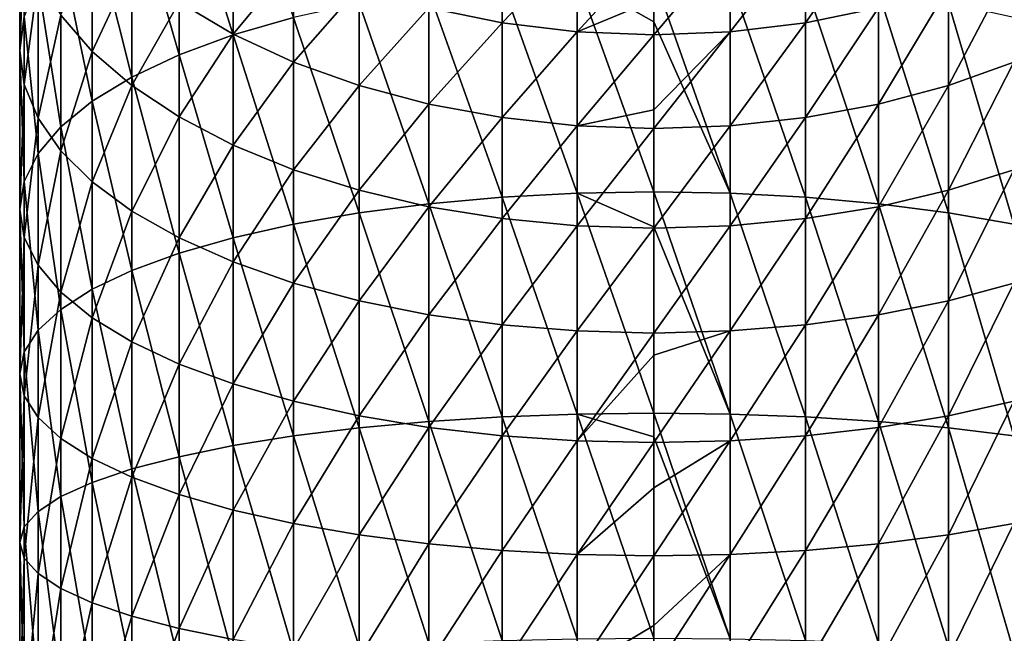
# Model space of a CAD drawing. Header units: metres. Extents: x -24 to 73, y -230 to 24.
# Tile 12 of 52: x -14 to 8, y -38 to -24. Entities that reach past the tile are written whole.
import ezdxf

# ---------------------------------------------------------------- set-up
doc = ezdxf.new("R2010")
doc.units = ezdxf.units.M
doc.layers.add('solid_SIDE_LEVER_10_541_032_SW0001', color=7, linetype='CONTINUOUS')

msp = doc.modelspace()

# ---------------------------------------------------------------- linework, layer by layer
at = {"layer": 'solid_SIDE_LEVER_10_541_032_SW0001'}
for points in [[(-9.283717, -24.603575, 263.926422), (-9.283717, -20.276525, 261.998352), (-10.479151, -20.809254, 260.928192)], [(-9.283717, -24.603575, 263.926422), (-7.952907, -24.220263, 264.896027), (-9.283717, -20.276525, 261.998352)], [(-10.479151, -25.043064, 262.814728), (-10.479151, -20.809254, 260.928192), (-11.521774, -21.402309, 259.736816)], [(-10.479151, -25.043064, 262.814728), (-9.283717, -24.603575, 263.926422), (-10.479151, -20.809254, 260.928192)], [(-11.521774, -25.532326, 261.577118), (-11.521774, -21.402309, 259.736816), (-12.396384, -22.047047, 258.44165)], [(-11.521774, -25.532326, 261.577118), (-10.479151, -25.043064, 262.814728), (-11.521774, -21.402309, 259.736816)], [(-14, -24.946405, 252.617264), (-14, -21.582878, 250.759674), (-13.897924, -22.461027, 249.318649)], [(-14, -24.946405, 252.617264), (-13.897924, -24.194389, 254.12796), (-14, -21.582878, 250.759674)], [(-12.396384, -26.064222, 260.231659), (-12.396384, -22.047047, 258.44165), (-13.090227, -22.734062, 257.061523)], [(-12.396384, -26.064222, 260.231659), (-11.521774, -25.532326, 261.577118), (-12.396384, -22.047047, 258.44165)], [(3.350419, -24.335218, 235.983307), (3.350419, -22.392941, 234.134201), (4.964468, -22.030905, 234.483337)], [(4.964468, -24.004286, 236.362045), (3.350419, -24.335218, 235.983307), (4.964468, -22.030905, 234.483337)], [(-12.396384, -24.968538, 245.203873), (-13.090227, -24.16629, 246.52034), (-12.396384, -22.237358, 243.375183)], [(-12.396384, -24.968538, 245.203873), (-12.396384, -22.237358, 243.375183), (-11.521774, -23.092886, 242.20845)], [(-9.283717, -24.586733, 240.171219), (-10.479151, -23.879835, 241.135254), (-9.283717, -22.286272, 238.328308)], [(-9.283717, -24.586733, 240.171219), (-9.283717, -22.286272, 238.328308), (-7.952907, -22.97229, 237.543167)], [(-13.897924, -25.698421, 251.106583), (-14, -24.946405, 252.617264), (-13.897924, -22.461027, 249.318649)], [(-13.897924, -25.698421, 251.106583), (-13.897924, -22.461027, 249.318649), (-13.593185, -23.32637, 247.898636)], [(-3.350419, -24.335218, 235.983307), (-4.964468, -24.004286, 236.362045), (-3.350419, -22.392941, 234.134201)], [(-3.350419, -24.335218, 235.983307), (-3.350419, -22.392941, 234.134201), (-1.687513, -22.612295, 233.922653)], [(1.687513, -24.535728, 235.753815), (1.687513, -22.612295, 233.922653), (3.350419, -22.392941, 234.134201)], [(3.350419, -24.335218, 235.983307), (1.687513, -24.535728, 235.753815), (3.350419, -22.392941, 234.134201)], [(-13.090227, -26.630999, 258.797943), (-13.090227, -22.734062, 257.061523), (-13.593185, -23.453341, 255.616608)], [(-13.090227, -26.630999, 258.797943), (-12.396384, -26.064222, 260.231659), (-13.090227, -22.734062, 257.061523)], [(-1.687513, -24.535728, 235.753815), (-3.350419, -24.335218, 235.983307), (-1.687513, -22.612295, 233.922653)], [(-1.687513, -24.535728, 235.753815), (-1.687513, -22.612295, 233.922653), (0, -22.685772, 233.851791)], [(-1.687513, -24.535728, 235.753815), (0, -22.685772, 233.851791), (0, -23.831686, 234.979965)], [(1.687513, -22.612295, 233.922653), (0, -24.60289, 235.676956), (0, -23.831686, 234.979965)], [(1.687513, -24.535728, 235.753815), (0, -24.60289, 235.676956), (1.687513, -22.612295, 233.922653)], [(-7.952907, -25.20327, 239.330414), (-9.283717, -24.586733, 240.171219), (-7.952907, -22.97229, 237.543167)], [(-7.952907, -25.20327, 239.330414), (-7.952907, -22.97229, 237.543167), (-6.506124, -23.547758, 236.884537)], [(6.506124, -25.720453, 238.625107), (6.506124, -23.547758, 236.884537), (7.952907, -22.97229, 237.543167)], [(7.952907, -25.20327, 239.330414), (6.506124, -25.720453, 238.625107), (7.952907, -22.97229, 237.543167)], [(-11.521774, -25.721415, 243.968414), (-12.396384, -24.968538, 245.203873), (-11.521774, -23.092886, 242.20845)], [(-11.521774, -25.721415, 243.968414), (-11.521774, -23.092886, 242.20845), (-10.479151, -23.879835, 241.135254)], [(-13.593185, -26.439472, 249.61792), (-13.897924, -25.698421, 251.106583), (-13.593185, -23.32637, 247.898636)], [(-13.593185, -27.22439, 257.296936), (-13.593185, -23.453341, 255.616608), (-13.897924, -24.194389, 254.12796)], [(-13.593185, -26.439472, 249.61792), (-13.593185, -23.32637, 247.898636), (-13.090227, -24.16629, 246.52034)], [(-13.593185, -27.22439, 257.296936), (-13.090227, -26.630999, 258.797943), (-13.593185, -23.453341, 255.616608)], [(-3.350419, -28.185705, 268.461395), (-3.350419, -23.458727, 266.822388), (-4.964468, -23.643635, 266.354645)], [(-1.687513, -28.098257, 268.753326), (-1.687513, -23.346691, 267.105774), (-3.350419, -23.458727, 266.822388)], [(-3.350419, -28.185705, 268.461395), (-1.687513, -28.098257, 268.753326), (-3.350419, -23.458727, 266.822388)], [(0, -24.312384, 267.586792), (0, -23.309164, 267.200714), (-1.687513, -23.346691, 267.105774)], [(0, -28.068964, 268.851105), (0, -24.312384, 267.586792), (-1.687513, -23.346691, 267.105774)], [(-1.687513, -28.098257, 268.753326), (0, -28.068964, 268.851105), (-1.687513, -23.346691, 267.105774)], [(1.687513, -28.098257, 268.753326), (0, -23.309164, 267.200714), (0, -24.312384, 267.586792)], [(1.687513, -28.098257, 268.753326), (1.687513, -23.346691, 267.105774), (0, -23.309164, 267.200714)], [(3.350419, -28.185705, 268.461395), (3.350419, -23.458727, 266.822388), (1.687513, -23.346691, 267.105774)], [(1.687513, -28.098257, 268.753326), (3.350419, -28.185705, 268.461395), (1.687513, -23.346691, 267.105774)], [(4.964468, -28.330038, 267.979614), (4.964468, -23.643635, 266.354645), (3.350419, -23.458727, 266.822388)], [(3.350419, -28.185705, 268.461395), (4.964468, -28.330038, 267.979614), (3.350419, -23.458727, 266.822388)], [(-6.506124, -25.720453, 238.625107), (-7.952907, -25.20327, 239.330414), (-6.506124, -23.547758, 236.884537)], [(-6.506124, -25.720453, 238.625107), (-6.506124, -23.547758, 236.884537), (-4.964468, -24.004286, 236.362045)], [(-4.964468, -28.330038, 267.979614), (-4.964468, -23.643635, 266.354645), (-6.506124, -23.89872, 265.709412)], [(-4.964468, -28.330038, 267.979614), (-3.350419, -28.185705, 268.461395), (-4.964468, -23.643635, 266.354645)], [(4.964468, -26.130745, 238.065567), (4.964468, -24.004286, 236.362045), (6.506124, -23.547758, 236.884537)], [(6.506124, -25.720453, 238.625107), (4.964468, -26.130745, 238.065567), (6.506124, -23.547758, 236.884537)], [(6.506124, -28.529148, 267.314941), (6.506124, -23.89872, 265.709412), (4.964468, -23.643635, 266.354645)], [(4.964468, -28.330038, 267.979614), (6.506124, -28.529148, 267.314941), (4.964468, -23.643635, 266.354645)], [(-10.479151, -26.413942, 242.831985), (-11.521774, -25.721415, 243.968414), (-10.479151, -23.879835, 241.135254)], [(-10.479151, -26.413942, 242.831985), (-10.479151, -23.879835, 241.135254), (-9.283717, -24.586733, 240.171219)], [(-6.506124, -28.529148, 267.314941), (-6.506124, -23.89872, 265.709412), (-7.952907, -24.220263, 264.896027)], [(-6.506124, -28.529148, 267.314941), (-4.964468, -28.330038, 267.979614), (-6.506124, -23.89872, 265.709412)], [(0, -24.60289, 235.676956), (-1.687513, -24.535728, 235.753815), (0, -23.831686, 234.979965)], [(7.952907, -28.780132, 266.477112), (7.952907, -24.220263, 264.896027), (6.506124, -23.89872, 265.709412)], [(6.506124, -28.529148, 267.314941), (7.952907, -28.780132, 266.477112), (6.506124, -23.89872, 265.709412)], [(-4.964468, -26.130745, 238.065567), (-6.506124, -25.720453, 238.625107), (-4.964468, -24.004286, 236.362045)], [(-4.964468, -26.130745, 238.065567), (-4.964468, -24.004286, 236.362045), (-3.350419, -24.335218, 235.983307)], [(3.350419, -26.42816, 237.659973), (3.350419, -24.335218, 235.983307), (4.964468, -24.004286, 236.362045)], [(4.964468, -26.130745, 238.065567), (3.350419, -26.42816, 237.659973), (4.964468, -24.004286, 236.362045)], [(-13.897924, -27.835743, 255.750488), (-13.897924, -24.194389, 254.12796), (-14, -24.946405, 252.617264)], [(-13.897924, -27.835743, 255.750488), (-13.593185, -27.22439, 257.296936), (-13.897924, -24.194389, 254.12796)], [(-13.090227, -27.158749, 248.173004), (-13.593185, -26.439472, 249.61792), (-13.090227, -24.16629, 246.52034)], [(-13.090227, -27.158749, 248.173004), (-13.090227, -24.16629, 246.52034), (-12.396384, -24.968538, 245.203873)], [(-7.952907, -28.780132, 266.477112), (-7.952907, -24.220263, 264.896027), (-9.283717, -24.603575, 263.926422)], [(-7.952907, -28.780132, 266.477112), (-6.506124, -28.529148, 267.314941), (-7.952907, -24.220263, 264.896027)], [(-3.350419, -26.42816, 237.659973), (-4.964468, -26.130745, 238.065567), (-3.350419, -24.335218, 235.983307)], [(-3.350419, -26.42816, 237.659973), (-3.350419, -24.335218, 235.983307), (-1.687513, -24.535728, 235.753815)], [(1.687513, -28.098257, 268.753326), (0, -24.312384, 267.586792), (0, -28.068964, 268.851105)], [(1.687513, -26.608362, 237.414215), (1.687513, -24.535728, 235.753815), (3.350419, -24.335218, 235.983307)], [(3.350419, -26.42816, 237.659973), (1.687513, -26.608362, 237.414215), (3.350419, -24.335218, 235.983307)], [(-1.687513, -26.608362, 237.414215), (-3.350419, -26.42816, 237.659973), (-1.687513, -24.535728, 235.753815)], [(-1.687513, -26.608362, 237.414215), (-1.687513, -24.535728, 235.753815), (0, -24.60289, 235.676956)], [(1.687513, -24.535728, 235.753815), (0, -26.257427, 237.02504), (0, -24.60289, 235.676956)], [(1.687513, -24.535728, 235.753815), (0, -26.668722, 237.331894), (0, -26.257427, 237.02504)], [(1.687513, -26.608362, 237.414215), (0, -26.668722, 237.331894), (1.687513, -24.535728, 235.753815)], [(-9.283717, -27.036024, 241.811157), (-10.479151, -26.413942, 242.831985), (-9.283717, -24.586733, 240.171219)], [(-9.283717, -29.07933, 265.478333), (-9.283717, -24.603575, 263.926422), (-10.479151, -25.043064, 262.814728)], [(-9.283717, -27.036024, 241.811157), (-9.283717, -24.586733, 240.171219), (-7.952907, -25.20327, 239.330414)], [(-9.283717, -29.07933, 265.478333), (-7.952907, -28.780132, 266.477112), (-9.283717, -24.603575, 263.926422)], [(-1.687513, -26.608362, 237.414215), (0, -24.60289, 235.676956), (0, -26.257427, 237.02504)], [(-14, -28.456142, 254.181168), (-14, -24.946405, 252.617264), (-13.897924, -25.698421, 251.106583)], [(-14, -28.456142, 254.181168), (-13.897924, -27.835743, 255.750488), (-14, -24.946405, 252.617264)], [(-12.396384, -27.845766, 246.792892), (-13.090227, -27.158749, 248.173004), (-12.396384, -24.968538, 245.203873)], [(-12.396384, -27.845766, 246.792892), (-12.396384, -24.968538, 245.203873), (-11.521774, -25.721415, 243.968414)], [(-10.479151, -29.42238, 264.333191), (-10.479151, -25.043064, 262.814728), (-11.521774, -25.532326, 261.577118)], [(-10.479151, -29.42238, 264.333191), (-9.283717, -29.07933, 265.478333), (-10.479151, -25.043064, 262.814728)], [(-7.952907, -27.578585, 240.920822), (-9.283717, -27.036024, 241.811157), (-7.952907, -25.20327, 239.330414)], [(-7.952907, -27.578585, 240.920822), (-7.952907, -25.20327, 239.330414), (-6.506124, -25.720453, 238.625107)], [(6.506124, -28.033714, 240.173965), (6.506124, -25.720453, 238.625107), (7.952907, -25.20327, 239.330414)], [(7.952907, -27.578585, 240.920822), (6.506124, -28.033714, 240.173965), (7.952907, -25.20327, 239.330414)], [(-11.521774, -29.804279, 263.05835), (-11.521774, -25.532326, 261.577118), (-12.396384, -26.064222, 260.231659)], [(-11.521774, -29.804279, 263.05835), (-10.479151, -29.42238, 264.333191), (-11.521774, -25.532326, 261.577118)], [(-13.897924, -29.076542, 252.611832), (-14, -28.456142, 254.181168), (-13.897924, -25.698421, 251.106583)], [(-13.897924, -29.076542, 252.611832), (-13.897924, -25.698421, 251.106583), (-13.593185, -26.439472, 249.61792)], [(-11.521774, -28.490503, 245.497711), (-12.396384, -27.845766, 246.792892), (-11.521774, -25.721415, 243.968414)], [(-11.521774, -28.490503, 245.497711), (-11.521774, -25.721415, 243.968414), (-10.479151, -26.413942, 242.831985)], [(-6.506124, -28.033714, 240.173965), (-7.952907, -27.578585, 240.920822), (-6.506124, -25.720453, 238.625107)], [(-6.506124, -28.033714, 240.173965), (-6.506124, -25.720453, 238.625107), (-4.964468, -26.130745, 238.065567)], [(4.964468, -28.394777, 239.581467), (4.964468, -26.130745, 238.065567), (6.506124, -25.720453, 238.625107)], [(6.506124, -28.033714, 240.173965), (4.964468, -28.394777, 239.581467), (6.506124, -25.720453, 238.625107)], [(-12.396384, -30.219458, 261.672424), (-12.396384, -26.064222, 260.231659), (-13.090227, -26.630999, 258.797943)], [(-12.396384, -30.219458, 261.672424), (-11.521774, -29.804279, 263.05835), (-12.396384, -26.064222, 260.231659)], [(-4.964468, -28.394777, 239.581467), (-6.506124, -28.033714, 240.173965), (-4.964468, -26.130745, 238.065567)], [(-4.964468, -28.394777, 239.581467), (-4.964468, -26.130745, 238.065567), (-3.350419, -26.42816, 237.659973)], [(0, -26.668722, 237.331894), (-1.687513, -26.608362, 237.414215), (0, -26.257427, 237.02504)], [(3.350419, -28.656506, 239.151978), (3.350419, -26.42816, 237.659973), (4.964468, -26.130745, 238.065567)], [(4.964468, -28.394777, 239.581467), (3.350419, -28.656506, 239.151978), (4.964468, -26.130745, 238.065567)], [(-13.593185, -29.687895, 251.065384), (-13.897924, -29.076542, 252.611832), (-13.593185, -26.439472, 249.61792)], [(-13.593185, -29.687895, 251.065384), (-13.593185, -26.439472, 249.61792), (-13.090227, -27.158749, 248.173004)], [(-10.479151, -29.083559, 244.306351), (-11.521774, -28.490503, 245.497711), (-10.479151, -26.413942, 242.831985)], [(-10.479151, -29.083559, 244.306351), (-10.479151, -26.413942, 242.831985), (-9.283717, -27.036024, 241.811157)], [(-3.350419, -28.656506, 239.151978), (-4.964468, -28.394777, 239.581467), (-3.350419, -26.42816, 237.659973)], [(-3.350419, -28.656506, 239.151978), (-3.350419, -26.42816, 237.659973), (-1.687513, -26.608362, 237.414215)], [(1.687513, -28.815086, 238.891754), (1.687513, -26.608362, 237.414215), (3.350419, -26.42816, 237.659973)], [(3.350419, -28.656506, 239.151978), (1.687513, -28.815086, 238.891754), (3.350419, -26.42816, 237.659973)], [(-13.090227, -30.661861, 260.195618), (-13.090227, -26.630999, 258.797943), (-13.593185, -27.22439, 257.296936)], [(-13.090227, -30.661861, 260.195618), (-12.396384, -30.219458, 261.672424), (-13.090227, -26.630999, 258.797943)], [(-1.687513, -28.815086, 238.891754), (-3.350419, -28.656506, 239.151978), (-1.687513, -26.608362, 237.414215)], [(-1.687513, -28.815086, 238.891754), (-1.687513, -26.608362, 237.414215), (0, -26.668722, 237.331894)], [(-1.687513, -28.815086, 238.891754), (0, -26.668722, 237.331894), (0, -28.868204, 238.804581)], [(1.687513, -26.608362, 237.414215), (0, -28.868204, 238.804581), (0, -26.668722, 237.331894)], [(1.687513, -28.815086, 238.891754), (0, -28.868204, 238.804581), (1.687513, -26.608362, 237.414215)], [(-13.090227, -30.281286, 249.564362), (-13.593185, -29.687895, 251.065384), (-13.090227, -27.158749, 248.173004)], [(-13.090227, -30.281286, 249.564362), (-13.090227, -27.158749, 248.173004), (-12.396384, -27.845766, 246.792892)], [(-9.283717, -29.616287, 243.236176), (-10.479151, -29.083559, 244.306351), (-9.283717, -27.036024, 241.811157)], [(-9.283717, -29.616287, 243.236176), (-9.283717, -27.036024, 241.811157), (-7.952907, -27.578585, 240.920822)], [(-13.593185, -31.125038, 258.649445), (-13.593185, -27.22439, 257.296936), (-13.897924, -27.835743, 255.750488)], [(-13.593185, -31.125038, 258.649445), (-13.090227, -30.661861, 260.195618), (-13.593185, -27.22439, 257.296936)], [(-7.952907, -30.080917, 242.302811), (-9.283717, -29.616287, 243.236176), (-7.952907, -27.578585, 240.920822)], [(-7.952907, -30.080917, 242.302811), (-7.952907, -27.578585, 240.920822), (-6.506124, -28.033714, 240.173965)], [(6.506124, -30.470675, 241.519852), (6.506124, -28.033714, 240.173965), (7.952907, -27.578585, 240.920822)], [(7.952907, -30.080917, 242.302811), (6.506124, -30.470675, 241.519852), (7.952907, -27.578585, 240.920822)], [(-13.897924, -31.602238, 257.056488), (-13.897924, -27.835743, 255.750488), (-14, -28.456142, 254.181168)], [(-13.897924, -31.602238, 257.056488), (-13.593185, -31.125038, 258.649445), (-13.897924, -27.835743, 255.750488)], [(-12.396384, -30.848063, 248.130676), (-13.090227, -30.281286, 249.564362), (-12.396384, -27.845766, 246.792892)], [(-12.396384, -30.848063, 248.130676), (-12.396384, -27.845766, 246.792892), (-11.521774, -28.490503, 245.497711)], [(-6.506124, -30.470675, 241.519852), (-7.952907, -30.080917, 242.302811), (-6.506124, -28.033714, 240.173965)], [(-6.506124, -30.470675, 241.519852), (-6.506124, -28.033714, 240.173965), (-4.964468, -28.394777, 239.581467)], [(4.964468, -30.779875, 240.898712), (4.964468, -28.394777, 239.581467), (6.506124, -28.033714, 240.173965)], [(6.506124, -30.470675, 241.519852), (4.964468, -30.779875, 240.898712), (6.506124, -28.033714, 240.173965)], [(-3.350419, -33.035278, 269.691193), (-3.350419, -28.185705, 268.461395), (-4.964468, -28.330038, 267.979614)], [(-1.687513, -32.973049, 269.989502), (-1.687513, -28.098257, 268.753326), (-3.350419, -28.185705, 268.461395)], [(-3.350419, -33.035278, 269.691193), (-1.687513, -32.973049, 269.989502), (-3.350419, -28.185705, 268.461395)], [(0, -28.841618, 269.076843), (0, -28.068964, 268.851105), (-1.687513, -28.098257, 268.753326)], [(0, -32.952206, 270.089447), (0, -28.841618, 269.076843), (-1.687513, -28.098257, 268.753326)], [(-1.687513, -32.973049, 269.989502), (0, -32.952206, 270.089447), (-1.687513, -28.098257, 268.753326)], [(1.687513, -32.973049, 269.989502), (0, -28.068964, 268.851105), (0, -28.841618, 269.076843)], [(1.687513, -32.973049, 269.989502), (1.687513, -28.098257, 268.753326), (0, -28.068964, 268.851105)], [(3.350419, -33.035278, 269.691193), (3.350419, -28.185705, 268.461395), (1.687513, -28.098257, 268.753326)], [(1.687513, -32.973049, 269.989502), (3.350419, -33.035278, 269.691193), (1.687513, -28.098257, 268.753326)], [(4.964468, -33.137981, 269.198822), (4.964468, -28.330038, 267.979614), (3.350419, -28.185705, 268.461395)], [(3.350419, -33.035278, 269.691193), (4.964468, -33.137981, 269.198822), (3.350419, -28.185705, 268.461395)], [(-14, -32.086498, 255.439941), (-14, -28.456142, 254.181168), (-13.897924, -29.076542, 252.611832)], [(-14, -32.086498, 255.439941), (-13.897924, -31.602238, 257.056488), (-14, -28.456142, 254.181168)], [(-4.964468, -33.137981, 269.198822), (-4.964468, -28.330038, 267.979614), (-6.506124, -28.529148, 267.314941)], [(-4.964468, -30.779875, 240.898712), (-6.506124, -30.470675, 241.519852), (-4.964468, -28.394777, 239.581467)], [(-4.964468, -33.137981, 269.198822), (-3.350419, -33.035278, 269.691193), (-4.964468, -28.330038, 267.979614)], [(-4.964468, -30.779875, 240.898712), (-4.964468, -28.394777, 239.581467), (-3.350419, -28.656506, 239.151978)], [(3.350419, -31.004011, 240.448456), (3.350419, -28.656506, 239.151978), (4.964468, -28.394777, 239.581467)], [(4.964468, -30.779875, 240.898712), (3.350419, -31.004011, 240.448456), (4.964468, -28.394777, 239.581467)], [(6.506124, -33.279663, 268.519623), (6.506124, -28.529148, 267.314941), (4.964468, -28.330038, 267.979614)], [(4.964468, -33.137981, 269.198822), (6.506124, -33.279663, 268.519623), (4.964468, -28.330038, 267.979614)], [(-11.521774, -31.379959, 246.785217), (-12.396384, -30.848063, 248.130676), (-11.521774, -28.490503, 245.497711)], [(-11.521774, -31.379959, 246.785217), (-11.521774, -28.490503, 245.497711), (-10.479151, -29.083559, 244.306351)], [(-6.506124, -33.279663, 268.519623), (-6.506124, -28.529148, 267.314941), (-7.952907, -28.780132, 266.477112)], [(-6.506124, -33.279663, 268.519623), (-4.964468, -33.137981, 269.198822), (-6.506124, -28.529148, 267.314941)], [(-3.350419, -31.004011, 240.448456), (-4.964468, -30.779875, 240.898712), (-3.350419, -28.656506, 239.151978)], [(-3.350419, -31.004011, 240.448456), (-3.350419, -28.656506, 239.151978), (-1.687513, -28.815086, 238.891754)], [(1.687513, -31.139812, 240.175644), (1.687513, -28.815086, 238.891754), (3.350419, -28.656506, 239.151978)], [(3.350419, -31.004011, 240.448456), (1.687513, -31.139812, 240.175644), (3.350419, -28.656506, 239.151978)], [(7.952907, -33.45826, 267.663422), (7.952907, -28.780132, 266.477112), (6.506124, -28.529148, 267.314941)], [(6.506124, -33.279663, 268.519623), (7.952907, -33.45826, 267.663422), (6.506124, -28.529148, 267.314941)], [(-7.952907, -33.45826, 267.663422), (-7.952907, -28.780132, 266.477112), (-9.283717, -29.07933, 265.478333)], [(-7.952907, -33.45826, 267.663422), (-6.506124, -33.279663, 268.519623), (-7.952907, -28.780132, 266.477112)], [(-1.687513, -31.139812, 240.175644), (-3.350419, -31.004011, 240.448456), (-1.687513, -28.815086, 238.891754)], [(-1.687513, -31.139812, 240.175644), (-1.687513, -28.815086, 238.891754), (0, -28.868204, 238.804581)], [(-1.687513, -31.139812, 240.175644), (0, -28.868204, 238.804581), (0, -31.185303, 240.084274)], [(1.687513, -28.815086, 238.891754), (0, -31.185303, 240.084274), (0, -28.868204, 238.804581)], [(1.687513, -31.139812, 240.175644), (0, -31.185303, 240.084274), (1.687513, -28.815086, 238.891754)], [(1.687513, -32.973049, 269.989502), (0, -28.841618, 269.076843), (0, -32.952206, 270.089447)], [(-13.897924, -32.570759, 253.82341), (-14, -32.086498, 255.439941), (-13.897924, -29.076542, 252.611832)], [(-13.897924, -32.570759, 253.82341), (-13.897924, -29.076542, 252.611832), (-13.593185, -29.687895, 251.065384)], [(-10.479151, -31.869221, 245.547607), (-11.521774, -31.379959, 246.785217), (-10.479151, -29.083559, 244.306351)], [(-9.283717, -33.671162, 266.642792), (-9.283717, -29.07933, 265.478333), (-10.479151, -29.42238, 264.333191)], [(-10.479151, -31.869221, 245.547607), (-10.479151, -29.083559, 244.306351), (-9.283717, -29.616287, 243.236176)], [(-9.283717, -33.671162, 266.642792), (-7.952907, -33.45826, 267.663422), (-9.283717, -29.07933, 265.478333)], [(-10.479151, -33.915268, 265.472534), (-10.479151, -29.42238, 264.333191), (-11.521774, -29.804279, 263.05835)], [(-10.479151, -33.915268, 265.472534), (-9.283717, -33.671162, 266.642792), (-10.479151, -29.42238, 264.333191)], [(-13.593185, -33.047958, 252.230438), (-13.897924, -32.570759, 253.82341), (-13.593185, -29.687895, 251.065384)], [(-13.593185, -33.047958, 252.230438), (-13.593185, -29.687895, 251.065384), (-13.090227, -30.281286, 249.564362)], [(-9.283717, -32.308712, 244.435898), (-10.479151, -31.869221, 245.547607), (-9.283717, -29.616287, 243.236176)], [(-9.283717, -32.308712, 244.435898), (-9.283717, -29.616287, 243.236176), (-7.952907, -30.080917, 242.302811)], [(-11.521774, -34.187019, 264.169769), (-11.521774, -29.804279, 263.05835), (-12.396384, -30.219458, 261.672424)], [(-11.521774, -34.187019, 264.169769), (-10.479151, -33.915268, 265.472534), (-11.521774, -29.804279, 263.05835)], [(-7.952907, -32.69202, 243.466278), (-9.283717, -32.308712, 244.435898), (-7.952907, -30.080917, 242.302811)], [(-7.952907, -32.69202, 243.466278), (-7.952907, -30.080917, 242.302811), (-6.506124, -30.470675, 241.519852)], [(6.506124, -33.013565, 242.652924), (6.506124, -30.470675, 241.519852), (7.952907, -30.080917, 242.302811)], [(7.952907, -32.69202, 243.466278), (6.506124, -33.013565, 242.652924), (7.952907, -30.080917, 242.302811)], [(-13.090227, -33.511135, 250.68428), (-13.593185, -33.047958, 252.230438), (-13.090227, -30.281286, 249.564362)], [(-12.396384, -34.482452, 262.753479), (-12.396384, -30.219458, 261.672424), (-13.090227, -30.661861, 260.195618)], [(-13.090227, -33.511135, 250.68428), (-13.090227, -30.281286, 249.564362), (-12.396384, -30.848063, 248.130676)], [(-12.396384, -34.482452, 262.753479), (-11.521774, -34.187019, 264.169769), (-12.396384, -30.219458, 261.672424)], [(-6.506124, -33.013565, 242.652924), (-7.952907, -32.69202, 243.466278), (-6.506124, -30.470675, 241.519852)], [(-6.506124, -33.013565, 242.652924), (-6.506124, -30.470675, 241.519852), (-4.964468, -30.779875, 240.898712)], [(4.964468, -33.26865, 242.007675), (4.964468, -30.779875, 240.898712), (6.506124, -30.470675, 241.519852)], [(6.506124, -33.013565, 242.652924), (4.964468, -33.26865, 242.007675), (6.506124, -30.470675, 241.519852)], [(-13.090227, -34.79726, 261.244293), (-13.090227, -30.661861, 260.195618), (-13.593185, -31.125038, 258.649445)], [(-13.090227, -34.79726, 261.244293), (-12.396384, -34.482452, 262.753479), (-13.090227, -30.661861, 260.195618)], [(-12.396384, -33.953541, 249.207458), (-13.090227, -33.511135, 250.68428), (-12.396384, -30.848063, 248.130676)], [(-12.396384, -33.953541, 249.207458), (-12.396384, -30.848063, 248.130676), (-11.521774, -31.379959, 246.785217)], [(-4.964468, -33.26865, 242.007675), (-6.506124, -33.013565, 242.652924), (-4.964468, -30.779875, 240.898712)], [(-4.964468, -33.26865, 242.007675), (-4.964468, -30.779875, 240.898712), (-3.350419, -31.004011, 240.448456)], [(3.350419, -33.45356, 241.539932), (3.350419, -31.004011, 240.448456), (4.964468, -30.779875, 240.898712)], [(4.964468, -33.26865, 242.007675), (3.350419, -33.45356, 241.539932), (4.964468, -30.779875, 240.898712)], [(-3.350419, -33.45356, 241.539932), (-4.964468, -33.26865, 242.007675), (-3.350419, -31.004011, 240.448456)], [(-3.350419, -33.45356, 241.539932), (-3.350419, -31.004011, 240.448456), (-1.687513, -31.139812, 240.175644)], [(1.687513, -33.565594, 241.256546), (1.687513, -31.139812, 240.175644), (3.350419, -31.004011, 240.448456)], [(3.350419, -33.45356, 241.539932), (1.687513, -33.565594, 241.256546), (3.350419, -31.004011, 240.448456)], [(-13.593185, -35.12685, 259.664246), (-13.593185, -31.125038, 258.649445), (-13.897924, -31.602238, 257.056488)], [(-13.593185, -35.12685, 259.664246), (-13.090227, -34.79726, 261.244293), (-13.593185, -31.125038, 258.649445)], [(-1.687513, -33.565594, 241.256546), (-3.350419, -33.45356, 241.539932), (-1.687513, -31.139812, 240.175644)], [(-1.687513, -33.565594, 241.256546), (-1.687513, -31.139812, 240.175644), (0, -31.185303, 240.084274)], [(-1.687513, -33.565594, 241.256546), (0, -31.185303, 240.084274), (0, -31.670437, 240.320526)], [(1.687513, -31.139812, 240.175644), (0, -31.670437, 240.320526), (0, -31.185303, 240.084274)], [(1.687513, -31.139812, 240.175644), (0, -33.603119, 241.161621), (0, -31.670437, 240.320526)], [(1.687513, -33.565594, 241.256546), (0, -33.603119, 241.161621), (1.687513, -31.139812, 240.175644)], [(-11.521774, -34.368717, 247.821533), (-12.396384, -33.953541, 249.207458), (-11.521774, -31.379959, 246.785217)], [(-11.521774, -34.368717, 247.821533), (-11.521774, -31.379959, 246.785217), (-10.479151, -31.869221, 245.547607)], [(-13.897924, -35.466415, 258.036377), (-13.897924, -31.602238, 257.056488), (-14, -32.086498, 255.439941)], [(-13.897924, -35.466415, 258.036377), (-13.593185, -35.12685, 259.664246), (-13.897924, -31.602238, 257.056488)], [(0, -33.603119, 241.161621), (-1.687513, -33.565594, 241.256546), (0, -31.670437, 240.320526)], [(-10.479151, -34.750614, 246.546692), (-11.521774, -34.368717, 247.821533), (-10.479151, -31.869221, 245.547607)], [(-10.479151, -34.750614, 246.546692), (-10.479151, -31.869221, 245.547607), (-9.283717, -32.308712, 244.435898)], [(-14, -35.811005, 256.38443), (-14, -32.086498, 255.439941), (-13.897924, -32.570759, 253.82341)], [(-14, -35.811005, 256.38443), (-13.897924, -35.466415, 258.036377), (-14, -32.086498, 255.439941)], [(-9.283717, -35.093666, 245.401535), (-10.479151, -34.750614, 246.546692), (-9.283717, -32.308712, 244.435898)], [(-9.283717, -35.093666, 245.401535), (-9.283717, -32.308712, 244.435898), (-7.952907, -32.69202, 243.466278)], [(-13.897924, -36.155594, 254.732468), (-14, -35.811005, 256.38443), (-13.897924, -32.570759, 253.82341)], [(-13.897924, -36.155594, 254.732468), (-13.897924, -32.570759, 253.82341), (-13.593185, -33.047958, 252.230438)], [(-7.952907, -35.392864, 244.402771), (-9.283717, -35.093666, 245.401535), (-7.952907, -32.69202, 243.466278)], [(-7.952907, -35.392864, 244.402771), (-7.952907, -32.69202, 243.466278), (-6.506124, -33.013565, 242.652924)], [(6.506124, -35.643848, 243.564941), (6.506124, -33.013565, 242.652924), (7.952907, -32.69202, 243.466278)], [(7.952907, -35.392864, 244.402771), (6.506124, -35.643848, 243.564941), (7.952907, -32.69202, 243.466278)], [(-6.506124, -35.643848, 243.564941), (-7.952907, -35.392864, 244.402771), (-6.506124, -33.013565, 242.652924)], [(-6.506124, -35.643848, 243.564941), (-6.506124, -33.013565, 242.652924), (-4.964468, -33.26865, 242.007675)], [(-4.964468, -33.137981, 269.198822), (-3.350419, -37.97208, 270.502808), (-3.350419, -33.035278, 269.691193)], [(-3.350419, -33.035278, 269.691193), (-1.687513, -37.935528, 270.805328), (-1.687513, -32.973049, 269.989502)], [(-3.350419, -33.035278, 269.691193), (-3.350419, -37.97208, 270.502808), (-1.687513, -37.935528, 270.805328)], [(0, -33.476383, 270.196289), (0, -32.952206, 270.089447), (-1.687513, -32.973049, 269.989502)], [(-1.687513, -32.973049, 269.989502), (-1.687513, -37.935528, 270.805328), (0, -37.923286, 270.906677)], [(0, -33.476383, 270.196289), (-1.687513, -32.973049, 269.989502), (0, -37.923286, 270.906677)], [(1.687513, -37.935528, 270.805328), (0, -32.952206, 270.089447), (0, -33.476383, 270.196289)], [(1.687513, -32.973049, 269.989502), (0, -32.952206, 270.089447), (1.687513, -37.935528, 270.805328)], [(1.687513, -32.973049, 269.989502), (1.687513, -37.935528, 270.805328), (3.350419, -37.97208, 270.502808)], [(1.687513, -32.973049, 269.989502), (3.350419, -37.97208, 270.502808), (3.350419, -33.035278, 269.691193)], [(3.350419, -33.035278, 269.691193), (3.350419, -37.97208, 270.502808), (4.964468, -38.032406, 270.003479)], [(3.350419, -33.035278, 269.691193), (4.964468, -38.032406, 270.003479), (4.964468, -33.137981, 269.198822)], [(4.964468, -35.842957, 242.900284), (4.964468, -33.26865, 242.007675), (6.506124, -33.013565, 242.652924)], [(6.506124, -35.643848, 243.564941), (4.964468, -35.842957, 242.900284), (6.506124, -33.013565, 242.652924)], [(-13.593185, -36.495159, 253.104614), (-13.897924, -36.155594, 254.732468), (-13.593185, -33.047958, 252.230438)], [(-13.593185, -36.495159, 253.104614), (-13.593185, -33.047958, 252.230438), (-13.090227, -33.511135, 250.68428)], [(-6.506124, -33.279663, 268.519623), (-4.964468, -38.032406, 270.003479), (-4.964468, -33.137981, 269.198822)], [(-4.964468, -33.137981, 269.198822), (-4.964468, -38.032406, 270.003479), (-3.350419, -37.97208, 270.502808)], [(4.964468, -33.137981, 269.198822), (4.964468, -38.032406, 270.003479), (6.506124, -38.115631, 269.314636)], [(4.964468, -33.137981, 269.198822), (6.506124, -38.115631, 269.314636), (6.506124, -33.279663, 268.519623)], [(-9.283717, -33.671162, 266.642792), (-7.952907, -38.220535, 268.44635), (-7.952907, -33.45826, 267.663422)], [(-7.952907, -33.45826, 267.663422), (-6.506124, -38.115631, 269.314636), (-6.506124, -33.279663, 268.519623)], [(-7.952907, -33.45826, 267.663422), (-7.952907, -38.220535, 268.44635), (-6.506124, -38.115631, 269.314636)], [(-4.964468, -35.842957, 242.900284), (-6.506124, -35.643848, 243.564941), (-4.964468, -33.26865, 242.007675)], [(-6.506124, -33.279663, 268.519623), (-6.506124, -38.115631, 269.314636), (-4.964468, -38.032406, 270.003479)], [(-4.964468, -35.842957, 242.900284), (-4.964468, -33.26865, 242.007675), (-3.350419, -33.45356, 241.539932)], [(-3.350419, -35.987289, 242.418472), (-4.964468, -35.842957, 242.900284), (-3.350419, -33.45356, 241.539932)], [(-3.350419, -35.987289, 242.418472), (-3.350419, -33.45356, 241.539932), (-1.687513, -33.565594, 241.256546)], [(1.687513, -37.935528, 270.805328), (0, -33.476383, 270.196289), (0, -37.923286, 270.906677)], [(1.687513, -36.074741, 242.126556), (1.687513, -33.565594, 241.256546), (3.350419, -33.45356, 241.539932)], [(3.350419, -35.987289, 242.418472), (1.687513, -36.074741, 242.126556), (3.350419, -33.45356, 241.539932)], [(3.350419, -35.987289, 242.418472), (3.350419, -33.45356, 241.539932), (4.964468, -33.26865, 242.007675)], [(4.964468, -35.842957, 242.900284), (3.350419, -35.987289, 242.418472), (4.964468, -33.26865, 242.007675)], [(6.506124, -33.279663, 268.519623), (6.506124, -38.115631, 269.314636), (7.952907, -38.220535, 268.44635)], [(6.506124, -33.279663, 268.519623), (7.952907, -38.220535, 268.44635), (7.952907, -33.45826, 267.663422)], [(-13.090227, -36.824749, 251.524567), (-13.593185, -36.495159, 253.104614), (-13.090227, -33.511135, 250.68428)], [(-13.090227, -36.824749, 251.524567), (-13.090227, -33.511135, 250.68428), (-12.396384, -33.953541, 249.207458)], [(-10.479151, -33.915268, 265.472534), (-9.283717, -38.345592, 267.411255), (-9.283717, -33.671162, 266.642792)], [(-9.283717, -33.671162, 266.642792), (-9.283717, -38.345592, 267.411255), (-7.952907, -38.220535, 268.44635)], [(-1.687513, -36.074741, 242.126556), (-3.350419, -35.987289, 242.418472), (-1.687513, -33.565594, 241.256546)], [(-1.687513, -36.074741, 242.126556), (-1.687513, -33.565594, 241.256546), (0, -33.603119, 241.161621)], [(-1.687513, -36.074741, 242.126556), (0, -33.603119, 241.161621), (0, -34.601002, 241.536392)], [(1.687513, -33.565594, 241.256546), (0, -34.601002, 241.536392), (0, -33.603119, 241.161621)], [(1.687513, -33.565594, 241.256546), (0, -36.104031, 242.028778), (0, -34.601002, 241.536392)], [(1.687513, -36.074741, 242.126556), (0, -36.104031, 242.028778), (1.687513, -33.565594, 241.256546)], [(-12.396384, -37.139553, 250.015396), (-13.090227, -36.824749, 251.524567), (-12.396384, -33.953541, 249.207458)], [(-12.396384, -37.139553, 250.015396), (-12.396384, -33.953541, 249.207458), (-11.521774, -34.368717, 247.821533)], [(-11.521774, -34.187019, 264.169769), (-10.479151, -38.488976, 266.224426), (-10.479151, -33.915268, 265.472534)], [(-10.479151, -33.915268, 265.472534), (-10.479151, -38.488976, 266.224426), (-9.283717, -38.345592, 267.411255)], [(-12.396384, -34.482452, 262.753479), (-11.521774, -38.648602, 264.903229), (-11.521774, -34.187019, 264.169769)], [(-11.521774, -34.187019, 264.169769), (-11.521774, -38.648602, 264.903229), (-10.479151, -38.488976, 266.224426)], [(-13.090227, -34.79726, 261.244293), (-12.396384, -38.822132, 263.466888), (-12.396384, -34.482452, 262.753479)], [(-11.521774, -37.434986, 248.599106), (-12.396384, -37.139553, 250.015396), (-11.521774, -34.368717, 247.821533)], [(-12.396384, -34.482452, 262.753479), (-12.396384, -38.822132, 263.466888), (-11.521774, -38.648602, 264.903229)], [(-11.521774, -37.434986, 248.599106), (-11.521774, -34.368717, 247.821533), (-10.479151, -34.750614, 246.546692)], [(-10.479151, -37.706738, 247.296326), (-11.521774, -37.434986, 248.599106), (-10.479151, -34.750614, 246.546692)], [(-10.479151, -37.706738, 247.296326), (-10.479151, -34.750614, 246.546692), (-9.283717, -35.093666, 245.401535)], [(0, -36.104031, 242.028778), (-1.687513, -36.074741, 242.126556), (0, -34.601002, 241.536392)], [(-13.593185, -35.12685, 259.664246), (-13.090227, -39.007046, 261.936371), (-13.090227, -34.79726, 261.244293)], [(-13.090227, -34.79726, 261.244293), (-13.090227, -39.007046, 261.936371), (-12.396384, -38.822132, 263.466888)], [(-13.897924, -35.466415, 258.036377), (-13.593185, -39.200642, 260.333984), (-13.593185, -35.12685, 259.664246)], [(-13.593185, -35.12685, 259.664246), (-13.593185, -39.200642, 260.333984), (-13.090227, -39.007046, 261.936371)], [(-9.283717, -37.950844, 246.126083), (-10.479151, -37.706738, 247.296326), (-9.283717, -35.093666, 245.401535)], [(-9.283717, -37.950844, 246.126083), (-9.283717, -35.093666, 245.401535), (-7.952907, -35.392864, 244.402771)], [(-7.952907, -38.16375, 245.105423), (-9.283717, -37.950844, 246.126083), (-7.952907, -35.392864, 244.402771)], [(-7.952907, -38.16375, 245.105423), (-7.952907, -35.392864, 244.402771), (-6.506124, -35.643848, 243.564941)], [(6.506124, -38.342346, 244.249252), (6.506124, -35.643848, 243.564941), (7.952907, -35.392864, 244.402771)], [(7.952907, -38.16375, 245.105423), (6.506124, -38.342346, 244.249252), (7.952907, -35.392864, 244.402771)], [(-14, -35.811005, 256.38443), (-13.897924, -39.400097, 258.683075), (-13.897924, -35.466415, 258.036377)], [(-13.897924, -35.466415, 258.036377), (-13.897924, -39.400097, 258.683075), (-13.593185, -39.200642, 260.333984)], [(-6.506124, -38.342346, 244.249252), (-7.952907, -38.16375, 245.105423), (-6.506124, -35.643848, 243.564941)], [(-6.506124, -38.342346, 244.249252), (-6.506124, -35.643848, 243.564941), (-4.964468, -35.842957, 242.900284)], [(4.964468, -38.484028, 243.570023), (4.964468, -35.842957, 242.900284), (6.506124, -35.643848, 243.564941)], [(6.506124, -38.342346, 244.249252), (4.964468, -38.484028, 243.570023), (6.506124, -35.643848, 243.564941)], [(-14, -35.811005, 256.38443), (-14, -39.602505, 257.007751), (-13.897924, -39.400097, 258.683075)], [(-13.897924, -36.155594, 254.732468), (-14, -39.602505, 257.007751), (-14, -35.811005, 256.38443)], [(-4.964468, -38.484028, 243.570023), (-6.506124, -38.342346, 244.249252), (-4.964468, -35.842957, 242.900284)], [(-4.964468, -38.484028, 243.570023), (-4.964468, -35.842957, 242.900284), (-3.350419, -35.987289, 242.418472)], [(3.350419, -38.586731, 243.077667), (3.350419, -35.987289, 242.418472), (4.964468, -35.842957, 242.900284)], [(4.964468, -38.484028, 243.570023), (3.350419, -38.586731, 243.077667), (4.964468, -35.842957, 242.900284)], [(-3.350419, -38.586731, 243.077667), (-4.964468, -38.484028, 243.570023), (-3.350419, -35.987289, 242.418472)], [(-3.350419, -38.586731, 243.077667), (-3.350419, -35.987289, 242.418472), (-1.687513, -36.074741, 242.126556)], [(-1.687513, -38.64896, 242.779343), (-3.350419, -38.586731, 243.077667), (-1.687513, -36.074741, 242.126556)], [(-1.687513, -38.64896, 242.779343), (-1.687513, -36.074741, 242.126556), (0, -36.104031, 242.028778)], [(1.687513, -36.074741, 242.126556), (0, -37.640495, 242.446365), (0, -36.104031, 242.028778)], [(1.687513, -36.074741, 242.126556), (0, -38.669804, 242.679428), (0, -37.640495, 242.446365)], [(1.687513, -38.64896, 242.779343), (0, -38.669804, 242.679428), (1.687513, -36.074741, 242.126556)], [(1.687513, -38.64896, 242.779343), (1.687513, -36.074741, 242.126556), (3.350419, -35.987289, 242.418472)], [(3.350419, -38.586731, 243.077667), (1.687513, -38.64896, 242.779343), (3.350419, -35.987289, 242.418472)], [(-13.897924, -36.155594, 254.732468), (-13.897924, -39.804913, 255.332413), (-14, -39.602505, 257.007751)], [(-13.593185, -36.495159, 253.104614), (-13.897924, -39.804913, 255.332413), (-13.897924, -36.155594, 254.732468)], [(-1.687513, -38.64896, 242.779343), (0, -36.104031, 242.028778), (0, -37.640495, 242.446365)], [(-13.593185, -36.495159, 253.104614), (-13.593185, -40.004368, 253.681519), (-13.897924, -39.804913, 255.332413)], [(-13.090227, -36.824749, 251.524567), (-13.593185, -40.004368, 253.681519), (-13.593185, -36.495159, 253.104614)], [(-13.090227, -36.824749, 251.524567), (-13.090227, -40.197964, 252.079117), (-13.593185, -40.004368, 253.681519)], [(-12.396384, -37.139553, 250.015396), (-13.090227, -40.197964, 252.079117), (-13.090227, -36.824749, 251.524567)], [(-12.396384, -37.139553, 250.015396), (-12.396384, -40.382877, 250.548584), (-13.090227, -40.197964, 252.079117)], [(-11.521774, -37.434986, 248.599106), (-12.396384, -40.382877, 250.548584), (-12.396384, -37.139553, 250.015396)], [(-11.521774, -37.434986, 248.599106), (-11.521774, -40.556412, 249.112259), (-12.396384, -40.382877, 250.548584)], [(-10.479151, -37.706738, 247.296326), (-11.521774, -40.556412, 249.112259), (-11.521774, -37.434986, 248.599106)], [(-10.479151, -37.706738, 247.296326), (-10.479151, -40.716034, 247.791046), (-11.521774, -40.556412, 249.112259)], [(-9.283717, -37.950844, 246.126083), (-10.479151, -40.716034, 247.791046), (-10.479151, -37.706738, 247.296326)], [(0, -38.669804, 242.679428), (-1.687513, -38.64896, 242.779343), (0, -37.640495, 242.446365)]]:
    msp.add_3dface(points, dxfattribs=at)

doc.saveas('drawing.dxf')
